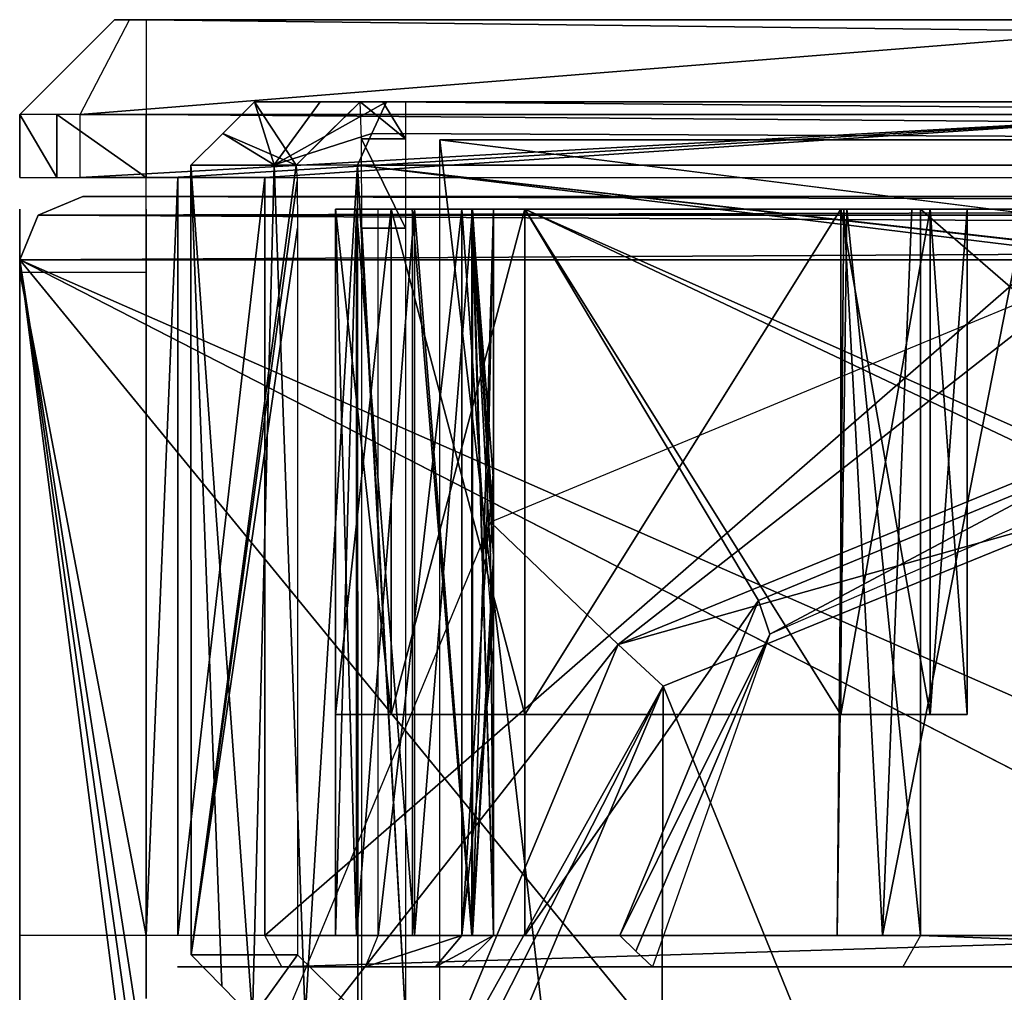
# Model space of a CAD drawing. Header units: millimetres. Extents: x -98 to 98, y -500 to 506.
# Tile 91 of 106: x -65 to -49, y 485 to 500. Entities that reach past the tile are written whole.
import ezdxf

# ---------------------------------------------------------------- set-up
doc = ezdxf.new("R2010")
doc.units = ezdxf.units.MM
doc.header["$LTSCALE"] = 65.185185
for name, color, linetype in [('1', 7, 'CONTINUOUS'), ('1151', 7, 'CONTINUOUS'), ('1152', 7, 'CONTINUOUS'), ('1201', 7, 'CONTINUOUS'), ('1202', 7, 'CONTINUOUS'), ('1203', 7, 'CONTINUOUS'), ('1205', 7, 'CONTINUOUS'), ('1206', 7, 'CONTINUOUS'), ('1207', 7, 'CONTINUOUS'), ('1208', 7, 'CONTINUOUS'), ('1209', 7, 'CONTINUOUS'), ('1210', 7, 'CONTINUOUS'), ('1217', 7, 'CONTINUOUS'), ('209', 7, 'CONTINUOUS'), ('212', 7, 'CONTINUOUS'), ('213', 7, 'CONTINUOUS'), ('214', 7, 'CONTINUOUS'), ('218', 7, 'CONTINUOUS'), ('220', 7, 'CONTINUOUS'), ('225', 7, 'CONTINUOUS'), ('227', 7, 'CONTINUOUS'), ('228', 7, 'CONTINUOUS'), ('236', 7, 'CONTINUOUS'), ('237', 7, 'CONTINUOUS'), ('241', 7, 'CONTINUOUS'), ('242', 7, 'CONTINUOUS'), ('243', 7, 'CONTINUOUS'), ('244', 7, 'CONTINUOUS'), ('245', 7, 'CONTINUOUS'), ('246', 7, 'CONTINUOUS'), ('256', 7, 'CONTINUOUS'), ('261', 7, 'CONTINUOUS'), ('262', 7, 'CONTINUOUS'), ('263', 7, 'CONTINUOUS'), ('264', 7, 'CONTINUOUS'), ('268', 7, 'CONTINUOUS'), ('277', 7, 'CONTINUOUS'), ('279', 7, 'CONTINUOUS'), ('305', 7, 'CONTINUOUS'), ('309', 7, 'CONTINUOUS'), ('311', 7, 'CONTINUOUS'), ('327', 7, 'CONTINUOUS'), ('328', 7, 'CONTINUOUS'), ('329', 7, 'CONTINUOUS'), ('330', 7, 'CONTINUOUS'), ('331', 7, 'CONTINUOUS'), ('332', 7, 'CONTINUOUS'), ('333', 7, 'CONTINUOUS'), ('340', 7, 'CONTINUOUS'), ('341', 7, 'CONTINUOUS'), ('342', 7, 'CONTINUOUS'), ('343', 7, 'CONTINUOUS'), ('344', 7, 'CONTINUOUS'), ('345', 7, 'CONTINUOUS'), ('42', 7, 'CONTINUOUS'), ('451', 7, 'CONTINUOUS'), ('455', 7, 'CONTINUOUS'), ('456', 7, 'CONTINUOUS'), ('743', 7, 'CONTINUOUS'), ('744', 7, 'CONTINUOUS'), ('745', 7, 'CONTINUOUS'), ('8', 7, 'CONTINUOUS')]:
    doc.layers.add(name, color=color, linetype=linetype)

msp = doc.modelspace()

# ---------------------------------------------------------------- linework, layer by layer
at = {"layer": '1', "color": 7, "linetype": 'CONTINUOUS'}
for points in [[(-65, 497, -74), (-65, 496.706, -74.706), (-65, 497, -1), (-65, 497, -74)], [(-65, 497, -1), (-65, 496.706, -74.706), (-65, 496.706, -0.294), (-65, 497, -1)], [(-65, 496.706, -74.706), (-65, 496, -75), (-65, 496.706, -0.294), (-65, 496.706, -74.706)], [(-65, 496.706, -0.294), (-65, 496, -75), (-65, 496), (-65, 496.706, -0.294)], [(-65, 485.5, -75), (-65, 485.5, -72.5), (-65, 496), (-65, 485.5, -75)], [(-65, 496), (-65, 485.5, -72.5), (-65, 485, -2.5), (-65, 496)], [(-65, 496, -75), (-65, 485.5, -75), (-65, 496), (-65, 496, -75)], [(-65, 485), (-65, 496), (-65, 485, -2.5), (-65, 485)], [(-65, 485.5, -72.5), (-65, 484.5, -72.5), (-65, 485, -2.5), (-65, 485.5, -72.5)], [(-65, 485, -2.5), (-65, 484.5, -72.5), (-65, 484.5, -2.5), (-65, 485, -2.5)]]:
    msp.add_3dface(points, dxfattribs=at)
at = {"layer": '1151', "color": 7, "linetype": 'CONTINUOUS'}
for points in [[(-58.35, 498.1, -334.63), (53.75, 498.1, -334.63), (53.75, 484, -334.63), (-58.35, 498.1, -334.63)], [(-58.35, -495.8, -334.63), (-58.35, 498.1, -334.63), (58.35, -495.8, -334.63), (-58.35, -495.8, -334.63)], [(58.35, -495.8, -334.63), (-58.35, 498.1, -334.63), (53.75, 484, -334.63), (58.35, -495.8, -334.63)]]:
    msp.add_3dface(points, dxfattribs=at)
at = {"layer": '1152', "color": 7, "linetype": 'CONTINUOUS'}
for points in [[(53.75, 498.1, -334.63), (-58.35, 498.1, -334.63), (53.75, 498.1, -331.63), (53.75, 498.1, -334.63)], [(53.75, 498.1, -331.63), (-58.35, 498.1, -334.63), (-58.35, 498.1, -331.63), (53.75, 498.1, -331.63)]]:
    msp.add_3dface(points, dxfattribs=at)
at = {"layer": '1201', "color": 7, "linetype": 'CONTINUOUS'}
for points in [[(-62.288, 497.699, -239.144), (-61.312, 484.2, -237.991), (-60.973, 497.7, -237.594), (-62.288, 497.699, -239.144)], [(-61.8, 484.698, -238.567), (-61.312, 484.2, -237.991), (-62.288, 497.699, -239.144), (-61.8, 484.698, -238.567)], [(-62.287, 485.195, -239.144), (-61.8, 484.698, -238.567), (-62.288, 497.699, -239.144), (-62.287, 485.195, -239.144)], [(-61.312, 484.2, -237.991), (-60.482, 484.2, -237.021), (-60.973, 497.7, -237.594), (-61.312, 484.2, -237.991)], [(-60.482, 484.2, -237.021), (-59.651, 497.697, -236.056), (-60.973, 497.7, -237.594), (-60.482, 484.2, -237.021)], [(-59.648, 484.2, -236.054), (-59.651, 497.697, -236.056), (-60.482, 484.2, -237.021), (-59.648, 484.2, -236.054)]]:
    msp.add_3dface(points, dxfattribs=at)
at = {"layer": '1202', "color": 7, "linetype": 'CONTINUOUS'}
for points in [[(-61.786, 498.198, -239.322), (-60.973, 497.7, -237.594), (-61.281, 498.7, -239.501), (-61.786, 498.198, -239.322)], [(-61.281, 498.7, -239.501), (-60.973, 497.7, -237.594), (-60.242, 498.7, -238.277), (-61.281, 498.7, -239.501)], [(-59.195, 498.7, -237.059), (-60.973, 497.7, -237.594), (-59.425, 498.197, -236.557), (-59.195, 498.7, -237.059)], [(-60.973, 497.7, -237.594), (-59.195, 498.7, -237.059), (-60.242, 498.7, -238.277), (-60.973, 497.7, -237.594)], [(-62.288, 497.699, -239.144), (-60.973, 497.7, -237.594), (-61.786, 498.198, -239.322), (-62.288, 497.699, -239.144)], [(-60.973, 497.7, -237.594), (-59.651, 497.697, -236.056), (-59.425, 498.197, -236.557), (-60.973, 497.7, -237.594)]]:
    msp.add_3dface(points, dxfattribs=at)
at = {"layer": '1203', "color": 7, "linetype": 'CONTINUOUS'}
for points in [[(-59.195, 498.7, -237.059), (-59.425, 498.197, -236.557), (59.651, 497.697, -236.056), (-59.195, 498.7, -237.059)], [(-59.195, 498.7, -237.059), (59.651, 497.697, -236.056), (59.195, 498.7, -237.059), (-59.195, 498.7, -237.059)], [(-59.425, 498.197, -236.557), (-59.651, 497.697, -236.056), (59.651, 497.697, -236.056), (-59.425, 498.197, -236.557)]]:
    msp.add_3dface(points, dxfattribs=at)
at = {"layer": '1205', "color": 7, "linetype": 'CONTINUOUS'}
for points in [[(-61.281, 498.7, -239.501), (-60.242, 498.7, -238.277), (-59.612, 498.7, -334.638), (-61.281, 498.7, -239.501)], [(-60.242, 498.7, -238.277), (-59.195, 498.7, -237.059), (-59.612, 498.7, -334.638), (-60.242, 498.7, -238.277)], [(-59.612, 498.7, -334.638), (-59.195, 498.7, -237.059), (-59.252, 498.7, -334.635), (-59.612, 498.7, -334.638)], [(-59.252, 498.7, -334.635), (-59.195, 498.7, -237.059), (-58.892, 498.7, -331.13), (-59.252, 498.7, -334.635)], [(-58.892, 498.7, -334.632), (-59.252, 498.7, -334.635), (-58.892, 498.7, -331.13), (-58.892, 498.7, -334.632)], [(-59.195, 498.7, -237.059), (59.195, 498.7, -237.059), (-58.892, 498.7, -331.13), (-59.195, 498.7, -237.059)], [(-58.892, 498.7, -331.13), (59.195, 498.7, -237.059), (58.892, 498.7, -331.13), (-58.892, 498.7, -331.13)]]:
    msp.add_3dface(points, dxfattribs=at)
at = {"layer": '1206', "color": 7, "linetype": 'CONTINUOUS'}
for points in [[(-61.281, 498.7, -239.501), (-60.623, 497.697, -334.644), (-61.786, 498.198, -239.322), (-61.281, 498.7, -239.501)], [(-61.281, 498.7, -239.501), (-59.612, 498.7, -334.638), (-60.623, 497.697, -334.644), (-61.281, 498.7, -239.501)], [(-60.623, 497.697, -334.644), (-59.612, 498.7, -334.638), (-60.123, 498.197, -334.648), (-60.623, 497.697, -334.644)], [(-62.288, 497.699, -239.144), (-61.786, 498.198, -239.322), (-60.623, 497.697, -334.644), (-62.288, 497.699, -239.144)]]:
    msp.add_3dface(points, dxfattribs=at)
at = {"layer": '1207', "color": 7, "linetype": 'CONTINUOUS'}
for points in [[(-62.287, 485.195, -239.144), (-62.288, 497.699, -239.144), (-60.623, 497.697, -334.644), (-62.287, 485.195, -239.144)], [(-62.287, 485.195, -239.144), (-60.623, 497.697, -334.644), (-60.609, 497.45, -335.282), (-62.287, 485.195, -239.144)], [(-60.603, 496.7, -335.63), (-62.287, 485.195, -239.144), (-60.609, 497.45, -335.282), (-60.603, 496.7, -335.63)], [(-60.603, 485.195, -335.63), (-62.287, 485.195, -239.144), (-60.603, 496.7, -335.63), (-60.603, 485.195, -335.63)]]:
    msp.add_3dface(points, dxfattribs=at)
at = {"layer": '1208', "color": 7, "linetype": 'CONTINUOUS'}
for points in [[(-61.312, 484.2, -237.991), (-61.8, 484.698, -238.567), (-62.287, 485.195, -239.144), (-61.312, 484.2, -237.991)], [(-61.312, 484.2, -237.991), (-62.287, 485.195, -239.144), (-60.603, 485.195, -335.63), (-61.312, 484.2, -237.991)], [(-61.312, 484.2, -237.991), (-60.603, 485.195, -335.63), (-59.59, 484.2, -336.625), (-61.312, 484.2, -237.991)]]:
    msp.add_3dface(points, dxfattribs=at)
at = {"layer": '1209', "color": 7, "linetype": 'CONTINUOUS'}
for points in [[(-59.612, 498.7, -334.638), (-59.252, 498.7, -334.635), (-58.892, 498.113, -336.045), (-59.612, 498.7, -334.638)], [(-59.591, 498.115, -336.043), (-59.612, 498.7, -334.638), (-58.892, 498.113, -336.045), (-59.591, 498.115, -336.043)], [(-59.252, 498.7, -334.635), (-58.892, 498.7, -334.632), (-58.892, 498.113, -336.045), (-59.252, 498.7, -334.635)], [(-59.585, 496.7, -336.63), (-59.591, 498.115, -336.043), (-58.892, 496.7, -336.63), (-59.585, 496.7, -336.63)], [(-58.892, 496.7, -336.63), (-59.591, 498.115, -336.043), (-58.892, 498.113, -336.045), (-58.892, 496.7, -336.63)]]:
    msp.add_3dface(points, dxfattribs=at)
at = {"layer": '1210', "color": 7, "linetype": 'CONTINUOUS'}
for points in [[(-59.585, 496.7, -336.63), (-58.892, 496.7, -336.63), (-58.892, 484.2, -336.63), (-59.585, 496.7, -336.63)], [(-59.585, 484.2, -336.63), (-59.585, 496.7, -336.63), (-58.892, 484.2, -336.63), (-59.585, 484.2, -336.63)]]:
    msp.add_3dface(points, dxfattribs=at)
at = {"layer": '1217', "color": 7, "linetype": 'CONTINUOUS'}
for points in [[(-59.651, 497.697, -236.056), (-59.648, 484.2, -236.054), (-58.892, 484.2, -236.054), (-59.651, 497.697, -236.056)], [(59.651, 497.697, -236.056), (-59.651, 497.697, -236.056), (59.648, 484.2, -236.054), (59.651, 497.697, -236.056)], [(59.648, 484.2, -236.054), (-59.651, 497.697, -236.056), (58.892, 484.2, -236.054), (59.648, 484.2, -236.054)], [(58.892, 484.2, -236.054), (-59.651, 497.697, -236.056), (58.892, 483.2, -236.054), (58.892, 484.2, -236.054)], [(58.892, 483.2, -236.054), (-59.651, 497.697, -236.056), (-58.892, 484.2, -236.054), (58.892, 483.2, -236.054)]]:
    msp.add_3dface(points, dxfattribs=at)
at = {"layer": '209', "color": 7, "linetype": 'CONTINUOUS'}
for points in [[(-63.5, 500), (-63.345, 500, 0.362), (63.5, 500), (-63.5, 500)], [(-63.5, 500, -73.876), (-63.5, 500), (63.5, 500, -73.876), (-63.5, 500, -73.876)], [(63.5, 500, -73.876), (-63.5, 500), (63.5, 500), (63.5, 500, -73.876)], [(-63.436, 500, -74.121), (-63.5, 500, -73.876), (63.436, 500, -74.121), (-63.436, 500, -74.121)], [(63.436, 500, -74.121), (-63.5, 500, -73.876), (63.5, 500, -73.876), (63.436, 500, -74.121)], [(-63.261, 500, -74.303), (-63.436, 500, -74.121), (63.261, 500, -74.303), (-63.261, 500, -74.303)], [(63.261, 500, -74.303), (-63.436, 500, -74.121), (63.436, 500, -74.121), (63.261, 500, -74.303)], [(-63.345, 500, 0.362), (-63, 500, 0.5), (63.362, 500, 0.345), (-63.345, 500, 0.362)], [(63.5, 500), (-63.345, 500, 0.362), (63.362, 500, 0.345), (63.5, 500)], [(-45.342, 500, -85.976), (-63.261, 500, -74.303), (45.342, 500, -85.976), (-45.342, 500, -85.976)], [(45.342, 500, -85.976), (-63.261, 500, -74.303), (63.261, 500, -74.303), (45.342, 500, -85.976)], [(-63, 500, 0.5), (63, 500, 0.5), (63.362, 500, 0.345), (-63, 500, 0.5)]]:
    msp.add_3dface(points, dxfattribs=at)
at = {"layer": '212', "color": 7, "linetype": 'CONTINUOUS'}
for points in [[(63, 498.5, 2), (-63, 498.5, 2), (63, 497.5, 2), (63, 498.5, 2)], [(63, 497.5, 2), (-63, 498.5, 2), (-63, 497.5, 2), (63, 497.5, 2)]]:
    msp.add_3dface(points, dxfattribs=at)
at = {"layer": '213', "color": 7, "linetype": 'CONTINUOUS'}
for points in [[(-65, 497.5), (-65, 498.5), (-65, 498.5, -73.876), (-65, 497.5)], [(-65, 497.5, -73.876), (-65, 497.5), (-65, 498.5, -73.876), (-65, 497.5, -73.876)]]:
    msp.add_3dface(points, dxfattribs=at)
at = {"layer": '214', "color": 7, "linetype": 'CONTINUOUS'}
for points in [[(-64.043, 498.5, -75.583), (-46.197, 498.5, -87.209), (-64.043, 497.5, -75.583), (-64.043, 498.5, -75.583)], [(-64.043, 497.5, -75.583), (-46.197, 498.5, -87.209), (-62.578, 497.5, -76.482), (-64.043, 497.5, -75.583)], [(-62.578, 497.5, -76.482), (-46.197, 498.5, -87.209), (-61.117, 497.5, -77.389), (-62.578, 497.5, -76.482)], [(-61.117, 497.5, -77.389), (-46.197, 498.5, -87.209), (-61.117, 485.5, -77.389), (-61.117, 497.5, -77.389)], [(-61.117, 485.5, -77.389), (-46.197, 498.5, -87.209), (-44.787, 485.5, -88.192), (-61.117, 485.5, -77.389)]]:
    msp.add_3dface(points, dxfattribs=at)
at = {"layer": '218', "color": 7, "linetype": 'CONTINUOUS'}
for points in [[(-51.954, 497, -77.134), (-51.905, 497, -79.008), (-50.877, 497, -75.599), (-51.954, 497, -77.134)], [(-51.905, 497, -79.008), (-50.741, 497, -80.499), (-50.877, 497, -75.599), (-51.905, 497, -79.008)], [(-50.877, 497, -75.599), (-50.741, 497, -80.499), (-49.082, 497, -75), (-50.877, 497, -75.599)], [(-50.741, 497, -80.499), (-43.908, 497, -85.146), (-49.082, 497, -75), (-50.741, 497, -80.499)]]:
    msp.add_3dface(points, dxfattribs=at)
at = {"layer": '220', "color": 7, "linetype": 'CONTINUOUS'}
for points in [[(-30.167, 497, -59.081), (-28.753, 497, -58.495), (-60, 497, -58.542), (-30.167, 497, -59.081)], [(-60, 497, -58.542), (-28.753, 497, -58.495), (-60, 497, -48.57), (-60, 497, -58.542)], [(-60, 497, -48.57), (-28.753, 497, -58.495), (-10.5, 497, -42.2), (-60, 497, -48.57)], [(-59.669, 497, -59.911), (-30.167, 497, -59.081), (-60, 497, -58.542), (-59.669, 497, -59.911)], [(-59.121, 497, -46.449), (-60, 497, -48.57), (-10.5, 497, -42.2), (-59.121, 497, -46.449)], [(-60, 497, -32.57), (-59.121, 497, -34.691), (0.041, 497, -31.7), (-60, 497, -32.57)], [(-60, 497, -14.458), (-60, 497, -32.57), (60, 497, -14.458), (-60, 497, -14.458)], [(60, 497, -14.458), (-60, 497, -32.57), (0.041, 497, -31.7), (60, 497, -14.458)], [(-59.669, 497, -13.089), (-60, 497, -14.458), (59.669, 497, -13.089), (-59.669, 497, -13.089)], [(59.669, 497, -13.089), (-60, 497, -14.458), (60, 497, -14.458), (59.669, 497, -13.089)], [(-30.753, 497, -70), (-30.753, 497, -60.495), (-59.905, 497, -69.75), (-30.753, 497, -70)], [(-59.905, 497, -69.75), (-30.753, 497, -60.495), (-59.833, 497, -69.058), (-59.905, 497, -69.75)], [(-58.836, 497, -71.37), (-30.753, 497, -70), (-59.905, 497, -69.75), (-58.836, 497, -71.37)], [(-59.833, 497, -69.058), (-30.753, 497, -60.495), (-59.327, 497, -68.58), (-59.833, 497, -69.058)], [(-58.75, 497, -12.021), (-59.669, 497, -13.089), (58.75, 497, -12.021), (-58.75, 497, -12.021)], [(-30.753, 497, -60.495), (-30.167, 497, -59.081), (-59.669, 497, -59.911), (-30.753, 497, -60.495)], [(-58.75, 497, -60.979), (-30.753, 497, -60.495), (-59.669, 497, -59.911), (-58.75, 497, -60.979)], [(58.75, 497, -12.021), (-59.669, 497, -13.089), (59.669, 497, -13.089), (58.75, 497, -12.021)], [(-59.327, 497, -68.58), (-30.753, 497, -60.495), (-57.999, 497, -67.473), (-59.327, 497, -68.58)], [(-57, 497, -45.57), (-59.121, 497, -46.449), (-52, 497, -45.57), (-57, 497, -45.57)], [(-52, 497, -45.57), (-59.121, 497, -46.449), (-10.5, 497, -42.2), (-52, 497, -45.57)], [(-59.121, 497, -34.691), (-57, 497, -35.57), (-7.366, 497, -34.719), (-59.121, 497, -34.691)], [(0.041, 497, -31.7), (-59.121, 497, -34.691), (-7.366, 497, -34.719), (0.041, 497, -31.7)], [(-58.999, 497, -4.028), (-58.786, 497, -4.41), (-34.021, 497, -4.25), (-58.999, 497, -4.028)], [(-58.8, 497, -3.6), (-58.999, 497, -4.028), (-35.089, 497, -3.331), (-58.8, 497, -3.6)], [(-35.089, 497, -3.331), (-58.999, 497, -4.028), (-34.021, 497, -4.25), (-35.089, 497, -3.331)], [(-31.338, 497, -71.414), (-30.753, 497, -70), (-58.836, 497, -71.37), (-31.338, 497, -71.414)], [(-57, 497, -72), (-31.338, 497, -71.414), (-58.836, 497, -71.37), (-57, 497, -72)], [(-57.949, 497, -3.154), (-58.8, 497, -3.6), (-35.089, 497, -3.331), (-57.949, 497, -3.154)], [(-58.786, 497, -4.41), (-57.841, 497, -5.484), (-32.954, 497, -5.169), (-58.786, 497, -4.41)], [(-34.021, 497, -4.25), (-58.786, 497, -4.41), (-32.954, 497, -5.169), (-34.021, 497, -4.25)], [(-57.831, 497, -10.954), (-58.75, 497, -12.021), (57.831, 497, -10.954), (-57.831, 497, -10.954)], [(57.831, 497, -10.954), (-58.75, 497, -12.021), (58.75, 497, -12.021), (57.831, 497, -10.954)], [(-57.831, 497, -62.046), (-30.753, 497, -60.495), (-58.75, 497, -60.979), (-57.831, 497, -62.046)], [(-57.999, 497, -67.473), (-30.753, 497, -60.495), (-57.5, 497, -65.818), (-57.999, 497, -67.473)], [(-57, 497, -3), (-57.949, 497, -3.154), (-36.458, 497, -3), (-57, 497, -3)], [(-36.458, 497, -3), (-57.949, 497, -3.154), (-35.089, 497, -3.331), (-36.458, 497, -3)], [(-57.841, 497, -5.484), (-57.5, 497, -6.872), (-31.585, 497, -5.5), (-57.841, 497, -5.484)], [(-32.954, 497, -5.169), (-57.841, 497, -5.484), (-31.585, 497, -5.5), (-32.954, 497, -5.169)], [(-57.5, 497, -9.585), (-57.831, 497, -10.954), (57.5, 497, -9.585), (-57.5, 497, -9.585)], [(57.5, 497, -9.585), (-57.831, 497, -10.954), (57.831, 497, -10.954), (57.5, 497, -9.585)], [(-57.5, 497, -63.415), (-30.753, 497, -60.495), (-57.831, 497, -62.046), (-57.5, 497, -63.415)], [(-57.5, 497, -6.872), (-57.5, 497, -9.585), (57.5, 497, -6.872), (-57.5, 497, -6.872)], [(57.5, 497, -6.872), (-57.5, 497, -9.585), (57.5, 497, -9.585), (57.5, 497, -6.872)], [(-31.585, 497, -5.5), (-57.5, 497, -6.872), (-28.415, 497, -5.5), (-31.585, 497, -5.5)], [(-28.415, 497, -5.5), (-57.5, 497, -6.872), (28.415, 497, -5.5), (-28.415, 497, -5.5)], [(28.415, 497, -5.5), (-57.5, 497, -6.872), (31.585, 497, -5.5), (28.415, 497, -5.5)], [(31.585, 497, -5.5), (-57.5, 497, -6.872), (57.841, 497, -5.484), (31.585, 497, -5.5)], [(57.841, 497, -5.484), (-57.5, 497, -6.872), (57.5, 497, -6.872), (57.841, 497, -5.484)], [(-57.5, 497, -65.818), (-30.753, 497, -60.495), (-57.5, 497, -63.415), (-57.5, 497, -65.818)], [(-32.753, 497, -72), (-31.338, 497, -71.414), (-57, 497, -72), (-32.753, 497, -72)], [(-57, 497, -35.57), (-52, 497, -35.57), (-7.366, 497, -34.719), (-57, 497, -35.57)], [(-50.586, 497, -44.984), (-52, 497, -45.57), (-10.5, 497, -42.2), (-50.586, 497, -44.984)], [(-52, 497, -35.57), (-50.586, 497, -36.156), (-7.366, 497, -34.719), (-52, 497, -35.57)], [(-50, 497, -43.57), (-50.586, 497, -44.984), (-10.5, 497, -42.2), (-50, 497, -43.57)], [(-50.586, 497, -36.156), (-50, 497, -37.57), (-7.366, 497, -34.719), (-50.586, 497, -36.156)], [(-50, 497, -37.57), (-50, 497, -43.57), (-10.5, 497, -42.2), (-50, 497, -37.57)], [(-7.366, 497, -34.719), (-50, 497, -37.57), (-10.5, 497, -42.2), (-7.366, 497, -34.719)]]:
    msp.add_3dface(points, dxfattribs=at)
at = {"layer": '225', "color": 7, "linetype": 'CONTINUOUS'}
for points in [[(-64.414, 498.5, 1.414), (-65, 498.5), (-64.414, 497.5, 1.414), (-64.414, 498.5, 1.414)], [(-64.414, 497.5, 1.414), (-65, 498.5), (-65, 497.5), (-64.414, 497.5, 1.414)], [(-63, 497.5, 2), (-63, 498.5, 2), (-64.414, 498.5, 1.414), (-63, 497.5, 2)], [(-63, 497.5, 2), (-64.414, 498.5, 1.414), (-64.414, 497.5, 1.414), (-63, 497.5, 2)]]:
    msp.add_3dface(points, dxfattribs=at)
at = {"layer": '227', "color": 7, "linetype": 'CONTINUOUS'}
for points in [[(-63.5, 500), (-63.5, 500, -73.876), (-65, 498.5), (-63.5, 500)], [(-65, 498.5), (-63.5, 500, -73.876), (-65, 498.5, -73.876), (-65, 498.5)]]:
    msp.add_3dface(points, dxfattribs=at)
at = {"layer": '228', "color": 7, "linetype": 'CONTINUOUS'}
for points in [[(-63.261, 500, -74.303), (-45.342, 500, -85.976), (-64.043, 498.5, -75.583), (-63.261, 500, -74.303)], [(-64.043, 498.5, -75.583), (-45.342, 500, -85.976), (-46.197, 498.5, -87.209), (-64.043, 498.5, -75.583)]]:
    msp.add_3dface(points, dxfattribs=at)
at = {"layer": '236', "color": 7, "linetype": 'CONTINUOUS'}
for points in [[(63, 500, 0.5), (-63, 500, 0.5), (63, 498.5, 2), (63, 500, 0.5)], [(63, 498.5, 2), (-63, 500, 0.5), (-63, 498.5, 2), (63, 498.5, 2)]]:
    msp.add_3dface(points, dxfattribs=at)
at = {"layer": '237', "color": 7, "linetype": 'CONTINUOUS'}
for points in [[(-58.107, 485, -2.68), (-57, 485, -2.5), (-62.5, 485, -2), (-58.107, 485, -2.68)], [(-62.5, 485, -2), (-57, 485, -2.5), (-54.982, 485, -0.5), (-62.5, 485, -2)], [(-59.1, 485, -3.2), (-58.107, 485, -2.68), (-62.5, 485, -2), (-59.1, 485, -3.2)], [(-59.5, 485, -4.018), (-59.1, 485, -3.2), (-62.5, 485, -2), (-59.5, 485, -4.018)], [(-60.5, 485, -14.458), (-59.5, 485, -4.018), (-62.5, 485, -2), (-60.5, 485, -14.458)], [(-60.5, 485, -58.542), (-60.5, 485, -14.458), (-62.5, 485, -73.995), (-60.5, 485, -58.542)], [(-62.5, 485, -73.995), (-60.5, 485, -14.458), (-62.5, 485, -2), (-62.5, 485, -73.995)], [(-60.113, 485, -60.139), (-60.5, 485, -58.542), (-62.5, 485, -73.995), (-60.113, 485, -60.139)], [(-59.042, 485, -61.385), (-60.113, 485, -60.139), (-62.5, 485, -73.995), (-59.042, 485, -61.385)], [(-58.266, 485, -62.295), (-59.042, 485, -61.385), (-62.5, 485, -73.995), (-58.266, 485, -62.295)], [(-58, 485, -63.465), (-58.266, 485, -62.295), (-62.5, 485, -73.995), (-58, 485, -63.465)], [(-60.281, 485, -68.837), (-58, 485, -63.465), (-62.5, 485, -73.995), (-60.281, 485, -68.837)], [(-60.389, 485, -69.875), (-60.281, 485, -68.837), (-62.5, 485, -73.995), (-60.389, 485, -69.875)], [(-59.142, 485, -71.765), (-60.389, 485, -69.875), (-62.5, 485, -73.995), (-59.142, 485, -71.765)], [(-57, 485, -72.5), (-59.142, 485, -71.765), (-62.5, 485, -73.995), (-57, 485, -72.5)], [(-32.753, 485, -72.5), (-57, 485, -72.5), (-62.5, 485, -73.995), (-32.753, 485, -72.5)], [(-19.75, 485, -73.5), (-32.753, 485, -72.5), (-62.5, 485, -73.995), (-19.75, 485, -73.5)], [(-49.082, 485, -74.5), (-19.75, 485, -73.5), (-62.5, 485, -73.995), (-49.082, 485, -74.5)], [(-62.06, 485, -75.692), (-49.082, 485, -74.5), (-62.5, 485, -73.995), (-62.06, 485, -75.692)], [(-62.06, 485, -0.941), (-62.5, 485, -2), (-54.982, 485, -0.5), (-62.06, 485, -0.941)], [(-60.852, 485, -76.965), (-51.721, 485, -75.701), (-62.06, 485, -75.692), (-60.852, 485, -76.965)], [(-51.721, 485, -75.701), (-49.082, 485, -74.5), (-62.06, 485, -75.692), (-51.721, 485, -75.701)], [(-61, 485, -0.5), (-62.06, 485, -0.941), (-54.982, 485, -0.5), (-61, 485, -0.5)], [(-60.852, 485, -76.965), (-44.5, 485, -87.782), (-51.018, 485, -80.916), (-60.852, 485, -76.965)], [(-51.721, 485, -75.701), (-60.852, 485, -76.965), (-52.552, 485, -78.455), (-51.721, 485, -75.701)], [(-52.552, 485, -78.455), (-60.852, 485, -76.965), (-51.018, 485, -80.916), (-52.552, 485, -78.455)], [(-59.071, 485, -4.821), (-59.5, 485, -4.018), (-60.5, 485, -14.458), (-59.071, 485, -4.821)], [(-60.112, 485, -12.86), (-59.071, 485, -4.821), (-60.5, 485, -14.458), (-60.112, 485, -12.86)], [(-58, 485, -65.818), (-58, 485, -63.465), (-60.281, 485, -68.837), (-58, 485, -65.818)], [(-59.523, 485, -68.119), (-58, 485, -65.818), (-60.281, 485, -68.837), (-59.523, 485, -68.119)], [(-58.282, 485, -5.72), (-59.071, 485, -4.821), (-60.112, 485, -12.86), (-58.282, 485, -5.72)], [(-58, 485, -6.883), (-58.282, 485, -5.72), (-60.112, 485, -12.86), (-58, 485, -6.883)], [(-58, 485, -9.585), (-58, 485, -6.883), (-60.112, 485, -12.86), (-58, 485, -9.585)], [(-59.061, 485, -11.629), (-58, 485, -9.585), (-60.112, 485, -12.86), (-59.061, 485, -11.629)], [(-58.416, 485, -67.197), (-58, 485, -65.818), (-59.523, 485, -68.119), (-58.416, 485, -67.197)], [(-58.288, 485, -10.747), (-58, 485, -9.585), (-59.061, 485, -11.629), (-58.288, 485, -10.747)], [(-54.982, 485, -0.5), (-57, 485, -2.5), (-54.982, 485, -2.5), (-54.982, 485, -0.5)], [(-51.018, 485, -80.916), (-44.5, 485, -87.782), (-37.763, 485, -90.138), (-51.018, 485, -80.916)]]:
    msp.add_3dface(points, dxfattribs=at)
at = {"layer": '241', "color": 7, "linetype": 'CONTINUOUS'}
for points in [[(-57, 497, -3), (-36.458, 497, -3), (-48, 493, -3), (-57, 497, -3)], [(-57, 485.5, -3), (-57, 497, -3), (-53.302, 490.802, -3), (-57, 485.5, -3)], [(-53.302, 490.802, -3), (-57, 497, -3), (-48, 493, -3), (-53.302, 490.802, -3)], [(-55.5, 485.5, -3), (-57, 485.5, -3), (-53.302, 490.802, -3), (-55.5, 485.5, -3)]]:
    msp.add_3dface(points, dxfattribs=at)
at = {"layer": '242', "color": 7, "linetype": 'CONTINUOUS'}
for points in [[(-60, 497, -58.542), (-60, 497, -48.57), (-60, 485.5, -58.542), (-60, 497, -58.542)], [(-60, 485.5, -58.542), (-60, 497, -48.57), (-60, 489, -48.57), (-60, 485.5, -58.542)], [(-60, 497, -32.57), (-60, 497, -14.458), (-60, 489, -32.57), (-60, 497, -32.57)], [(-60, 497, -14.458), (-60, 485.5, -14.458), (-60, 489, -32.57), (-60, 497, -14.458)], [(-60, 485.5, -14.458), (-60, 485.5, -58.542), (-60, 489, -32.57), (-60, 485.5, -14.458)], [(-60, 489, -32.57), (-60, 485.5, -58.542), (-60, 489, -48.57), (-60, 489, -32.57)]]:
    msp.add_3dface(points, dxfattribs=at)
at = {"layer": '243', "color": 7, "linetype": 'CONTINUOUS'}
for points in [[(-60, 489, -32.57), (-60, 489, -48.57), (-59.121, 489, -34.691), (-60, 489, -32.57)], [(-60, 489, -48.57), (-57, 489, -35.57), (-59.121, 489, -34.691), (-60, 489, -48.57)], [(-57, 489, -35.57), (-60, 489, -48.57), (-59.121, 489, -46.449), (-57, 489, -35.57)], [(-52, 489, -35.57), (-57, 489, -35.57), (-59.121, 489, -46.449), (-52, 489, -35.57)], [(-50.586, 489, -36.156), (-52, 489, -35.57), (-59.121, 489, -46.449), (-50.586, 489, -36.156)], [(-50, 489, -37.57), (-50.586, 489, -36.156), (-59.121, 489, -46.449), (-50, 489, -37.57)], [(-57, 489, -45.57), (-50, 489, -37.57), (-59.121, 489, -46.449), (-57, 489, -45.57)], [(-50, 489, -43.57), (-50, 489, -37.57), (-57, 489, -45.57), (-50, 489, -43.57)], [(-50.586, 489, -44.984), (-50, 489, -43.57), (-57, 489, -45.57), (-50.586, 489, -44.984)], [(-52, 489, -45.57), (-50.586, 489, -44.984), (-57, 489, -45.57), (-52, 489, -45.57)]]:
    msp.add_3dface(points, dxfattribs=at)
at = {"layer": '244', "color": 7, "linetype": 'CONTINUOUS'}
for points in [[(-50, 497, -43.57), (-50, 497, -37.57), (-50, 489, -37.57), (-50, 497, -43.57)], [(-50, 497, -43.57), (-50, 489, -37.57), (-50, 489, -43.57), (-50, 497, -43.57)]]:
    msp.add_3dface(points, dxfattribs=at)
at = {"layer": '245', "color": 7, "linetype": 'CONTINUOUS'}
for points in [[(-52, 497, -35.57), (-57, 497, -35.57), (-57, 489, -35.57), (-52, 497, -35.57)], [(-52, 497, -35.57), (-57, 489, -35.57), (-52, 489, -35.57), (-52, 497, -35.57)]]:
    msp.add_3dface(points, dxfattribs=at)
at = {"layer": '246', "color": 7, "linetype": 'CONTINUOUS'}
for points in [[(-57, 497, -45.57), (-52, 497, -45.57), (-52, 489, -45.57), (-57, 497, -45.57)], [(-57, 497, -45.57), (-52, 489, -45.57), (-57, 489, -45.57), (-57, 497, -45.57)]]:
    msp.add_3dface(points, dxfattribs=at)
at = {"layer": '256', "color": 7, "linetype": 'CONTINUOUS'}
for points in [[(-62.498, 485.5, -75.936), (-63, 485.5, -73.995), (-62.498, 497.5, -75.936), (-62.498, 485.5, -75.936)], [(-62.498, 497.5, -75.936), (-63, 485.5, -73.995), (-63, 497.5, -73.995), (-62.498, 497.5, -75.936)], [(-61.117, 497.5, -77.389), (-61.117, 485.5, -77.389), (-62.498, 485.5, -75.936), (-61.117, 497.5, -77.389)], [(-61.117, 497.5, -77.389), (-62.498, 485.5, -75.936), (-62.498, 497.5, -75.936), (-61.117, 497.5, -77.389)]]:
    msp.add_3dface(points, dxfattribs=at)
at = {"layer": '261', "color": 7, "linetype": 'CONTINUOUS'}
for points in [[(-50.586, 497, -36.156), (-52, 497, -35.57), (-50.586, 489, -36.156), (-50.586, 497, -36.156)], [(-52, 497, -35.57), (-52, 489, -35.57), (-50.586, 489, -36.156), (-52, 497, -35.57)], [(-50, 497, -37.57), (-50.586, 497, -36.156), (-50, 489, -37.57), (-50, 497, -37.57)], [(-50, 489, -37.57), (-50.586, 497, -36.156), (-50.586, 489, -36.156), (-50, 489, -37.57)]]:
    msp.add_3dface(points, dxfattribs=at)
at = {"layer": '262', "color": 7, "linetype": 'CONTINUOUS'}
for points in [[(-52, 497, -45.57), (-50.586, 497, -44.984), (-52, 489, -45.57), (-52, 497, -45.57)], [(-52, 489, -45.57), (-50.586, 497, -44.984), (-50.586, 489, -44.984), (-52, 489, -45.57)], [(-50.586, 497, -44.984), (-50, 497, -43.57), (-50.586, 489, -44.984), (-50.586, 497, -44.984)], [(-50, 497, -43.57), (-50, 489, -43.57), (-50.586, 489, -44.984), (-50, 497, -43.57)]]:
    msp.add_3dface(points, dxfattribs=at)
at = {"layer": '263', "color": 7, "linetype": 'CONTINUOUS'}
for points in [[(-60, 497, -48.57), (-59.121, 497, -46.449), (-60, 489, -48.57), (-60, 497, -48.57)], [(-60, 489, -48.57), (-59.121, 497, -46.449), (-59.121, 489, -46.449), (-60, 489, -48.57)], [(-59.121, 497, -46.449), (-57, 497, -45.57), (-59.121, 489, -46.449), (-59.121, 497, -46.449)], [(-57, 497, -45.57), (-57, 489, -45.57), (-59.121, 489, -46.449), (-57, 497, -45.57)]]:
    msp.add_3dface(points, dxfattribs=at)
at = {"layer": '264', "color": 7, "linetype": 'CONTINUOUS'}
for points in [[(-59.121, 497, -34.691), (-60, 497, -32.57), (-59.121, 489, -34.691), (-59.121, 497, -34.691)], [(-60, 497, -32.57), (-60, 489, -32.57), (-59.121, 489, -34.691), (-60, 497, -32.57)], [(-57, 497, -35.57), (-59.121, 497, -34.691), (-57, 489, -35.57), (-57, 497, -35.57)], [(-57, 489, -35.57), (-59.121, 497, -34.691), (-59.121, 489, -34.691), (-57, 489, -35.57)]]:
    msp.add_3dface(points, dxfattribs=at)
at = {"layer": '268', "color": 7, "linetype": 'CONTINUOUS'}
for points in [[(-50.741, 485.5, -80.499), (-37.468, 485.5, -89.734), (-50.741, 497, -80.499), (-50.741, 485.5, -80.499)], [(-50.741, 497, -80.499), (-37.468, 485.5, -89.734), (-43.908, 497, -85.146), (-50.741, 497, -80.499)]]:
    msp.add_3dface(points, dxfattribs=at)
at = {"layer": '277', "color": 7, "linetype": 'CONTINUOUS'}
for points in [[(-32.753, 497, -72), (-57, 497, -72), (-32.753, 485.5, -72), (-32.753, 497, -72)], [(-32.753, 485.5, -72), (-57, 497, -72), (-57, 485.5, -72), (-32.753, 485.5, -72)]]:
    msp.add_3dface(points, dxfattribs=at)
at = {"layer": '279', "color": 7, "linetype": 'CONTINUOUS'}
for points in [[(-50.741, 485.5, -80.499), (-51.905, 497, -79.008), (-52.056, 485.5, -78.398), (-50.741, 485.5, -80.499)], [(-51.905, 497, -79.008), (-51.954, 497, -77.134), (-52.056, 485.5, -78.398), (-51.905, 497, -79.008)], [(-52.056, 485.5, -78.398), (-51.954, 497, -77.134), (-51.34, 485.5, -76.024), (-52.056, 485.5, -78.398)], [(-51.954, 497, -77.134), (-50.877, 497, -75.599), (-51.34, 485.5, -76.024), (-51.954, 497, -77.134)], [(-50.741, 485.5, -80.499), (-50.741, 497, -80.499), (-51.905, 497, -79.008), (-50.741, 485.5, -80.499)], [(-50.877, 497, -75.599), (-49.082, 497, -75), (-51.34, 485.5, -76.024), (-50.877, 497, -75.599)], [(-51.34, 485.5, -76.024), (-49.082, 497, -75), (-49.082, 485.5, -75), (-51.34, 485.5, -76.024)]]:
    msp.add_3dface(points, dxfattribs=at)
at = {"layer": '305', "color": 7, "linetype": 'CONTINUOUS'}
for points in [[(-53.302, 490.802, -3), (-48, 493, -3), (-53.123, 490.27, -2.5), (-53.302, 490.802, -3)], [(-53.123, 490.27, -2.5), (-48, 493, -3), (-48, 492.5, -2.5), (-53.123, 490.27, -2.5)], [(-55.5, 485.5, -3), (-53.302, 490.802, -3), (-53.123, 490.27, -2.5), (-55.5, 485.5, -3)], [(-55.244, 485.249, -2.749), (-55.5, 485.5, -3), (-53.123, 490.27, -2.5), (-55.244, 485.249, -2.749)], [(-54.982, 485, -2.5), (-55.244, 485.249, -2.749), (-53.123, 490.27, -2.5), (-54.982, 485, -2.5)]]:
    msp.add_3dface(points, dxfattribs=at)
at = {"layer": '309', "color": 7, "linetype": 'CONTINUOUS'}
for points in [[(-61.117, 485.5, -77.389), (-44.787, 485.5, -88.192), (-60.852, 485, -76.965), (-61.117, 485.5, -77.389)], [(-60.852, 485, -76.965), (-44.787, 485.5, -88.192), (-44.5, 485, -87.782), (-60.852, 485, -76.965)]]:
    msp.add_3dface(points, dxfattribs=at)
at = {"layer": '311', "color": 7, "linetype": 'CONTINUOUS'}
for points in [[(-51.018, 485, -80.916), (-37.763, 485, -90.138), (-50.741, 485.5, -80.499), (-51.018, 485, -80.916)], [(-37.763, 485, -90.138), (-37.468, 485.5, -89.734), (-50.741, 485.5, -80.499), (-37.763, 485, -90.138)]]:
    msp.add_3dface(points, dxfattribs=at)
at = {"layer": '327', "color": 7, "linetype": 'CONTINUOUS'}
for points in [[(-57.5, 497, -65.818), (-57.5, 497, -63.415), (-57.5, 491.96, -63.415), (-57.5, 497, -65.818)], [(-57.5, 492.933, -65.818), (-57.5, 497, -65.818), (-57.5, 493.096, -65.419), (-57.5, 492.933, -65.818)], [(-57.5, 493.096, -65.419), (-57.5, 497, -65.818), (-57.5, 493.15, -64.998), (-57.5, 493.096, -65.419)], [(-57.5, 493.15, -64.998), (-57.5, 497, -65.818), (-57.5, 492.819, -64.01), (-57.5, 493.15, -64.998)], [(-57.5, 492.819, -64.01), (-57.5, 497, -65.818), (-57.5, 491.96, -63.415), (-57.5, 492.819, -64.01)]]:
    msp.add_3dface(points, dxfattribs=at)
at = {"layer": '328', "color": 7, "linetype": 'CONTINUOUS'}
for points in [[(-57.5, 491.04, -63.415), (-57.5, 485.5, -63.415), (-57.5, 490.181, -64.01), (-57.5, 491.04, -63.415)], [(-57.5, 490.181, -64.01), (-57.5, 485.5, -63.415), (-57.5, 489.85, -65), (-57.5, 490.181, -64.01)], [(-57.5, 485.5, -65.818), (-57.5, 490.068, -65.818), (-57.5, 485.5, -63.415), (-57.5, 485.5, -65.818)], [(-57.5, 485.5, -63.415), (-57.5, 490.068, -65.818), (-57.5, 489.906, -65.427), (-57.5, 485.5, -63.415)], [(-57.5, 489.85, -65), (-57.5, 485.5, -63.415), (-57.5, 489.906, -65.427), (-57.5, 489.85, -65)]]:
    msp.add_3dface(points, dxfattribs=at)
at = {"layer": '329', "color": 7, "linetype": 'CONTINUOUS'}
for points in [[(-59.669, 497, -59.911), (-60, 497, -58.542), (-59.669, 485.5, -59.911), (-59.669, 497, -59.911)], [(-59.669, 485.5, -59.911), (-60, 497, -58.542), (-60, 485.5, -58.542), (-59.669, 485.5, -59.911)], [(-58.75, 497, -60.979), (-59.669, 497, -59.911), (-58.75, 485.5, -60.979), (-58.75, 497, -60.979)], [(-58.75, 485.5, -60.979), (-59.669, 497, -59.911), (-59.669, 485.5, -59.911), (-58.75, 485.5, -60.979)]]:
    msp.add_3dface(points, dxfattribs=at)
at = {"layer": '330', "color": 7, "linetype": 'CONTINUOUS'}
for points in [[(-59.327, 497, -68.58), (-57.999, 497, -67.473), (-59.327, 485.5, -68.58), (-59.327, 497, -68.58)], [(-59.327, 485.5, -68.58), (-57.999, 497, -67.473), (-57.998, 485.5, -67.474), (-59.327, 485.5, -68.58)], [(-57.999, 497, -67.473), (-57.5, 497, -65.818), (-57.617, 491.506, -66.648), (-57.999, 497, -67.473)], [(-57.999, 497, -67.473), (-57.617, 491.506, -66.648), (-57.998, 485.5, -67.474), (-57.999, 497, -67.473)], [(-57.617, 491.506, -66.648), (-57.5, 497, -65.818), (-57.5, 492.933, -65.818), (-57.617, 491.506, -66.648)], [(-57.617, 491.506, -66.648), (-57.5, 490.068, -65.818), (-57.998, 485.5, -67.474), (-57.617, 491.506, -66.648)], [(-57.998, 485.5, -67.474), (-57.5, 490.068, -65.818), (-57.5, 485.5, -65.818), (-57.998, 485.5, -67.474)]]:
    msp.add_3dface(points, dxfattribs=at)
at = {"layer": '331', "color": 7, "linetype": 'CONTINUOUS'}
for points in [[(-57.831, 497, -62.046), (-58.75, 497, -60.979), (-57.831, 485.5, -62.046), (-57.831, 497, -62.046)], [(-57.831, 485.5, -62.046), (-58.75, 497, -60.979), (-58.75, 485.5, -60.979), (-57.831, 485.5, -62.046)], [(-57.5, 497, -63.415), (-57.831, 497, -62.046), (-57.5, 491.96, -63.415), (-57.5, 497, -63.415)], [(-57.5, 491.96, -63.415), (-57.831, 497, -62.046), (-57.501, 491.5, -63.35), (-57.5, 491.96, -63.415)], [(-57.501, 491.5, -63.35), (-57.831, 497, -62.046), (-57.5, 485.5, -63.415), (-57.501, 491.5, -63.35)], [(-57.5, 485.5, -63.415), (-57.831, 497, -62.046), (-57.831, 485.5, -62.046), (-57.5, 485.5, -63.415)], [(-57.5, 491.04, -63.415), (-57.501, 491.5, -63.35), (-57.5, 485.5, -63.415), (-57.5, 491.04, -63.415)]]:
    msp.add_3dface(points, dxfattribs=at)
at = {"layer": '332', "color": 7, "linetype": 'CONTINUOUS'}
for points in [[(-58, 485, -63.465), (-58, 485, -65.818), (-57.5, 485.5, -63.415), (-58, 485, -63.465)], [(-58, 485, -65.818), (-57.5, 485.5, -65.818), (-57.5, 485.5, -63.415), (-58, 485, -65.818)]]:
    msp.add_3dface(points, dxfattribs=at)
at = {"layer": '333', "color": 7, "linetype": 'CONTINUOUS'}
for points in [[(-58.416, 485, -67.197), (-59.523, 485, -68.119), (-57.998, 485.5, -67.474), (-58.416, 485, -67.197)], [(-59.523, 485, -68.119), (-59.327, 485.5, -68.58), (-57.998, 485.5, -67.474), (-59.523, 485, -68.119)], [(-58, 485, -65.818), (-58.416, 485, -67.197), (-57.5, 485.5, -65.818), (-58, 485, -65.818)], [(-58.416, 485, -67.197), (-57.998, 485.5, -67.474), (-57.5, 485.5, -65.818), (-58.416, 485, -67.197)]]:
    msp.add_3dface(points, dxfattribs=at)
at = {"layer": '340', "color": 7, "linetype": 'CONTINUOUS'}
for points in [[(-57.5, 491.96, -9.585), (-57.5, 497, -9.585), (-57.5, 492.819, -8.99), (-57.5, 491.96, -9.585)], [(-57.5, 492.819, -8.99), (-57.5, 497, -9.585), (-57.5, 493.15, -8), (-57.5, 492.819, -8.99)], [(-57.5, 493.15, -8), (-57.5, 497, -9.585), (-57.5, 493.034, -7.394), (-57.5, 493.15, -8)], [(-57.5, 493.034, -7.394), (-57.5, 497, -9.585), (-57.5, 492.704, -6.872), (-57.5, 493.034, -7.394)], [(-57.5, 492.704, -6.872), (-57.5, 497, -9.585), (-57.5, 497, -6.872), (-57.5, 492.704, -6.872)]]:
    msp.add_3dface(points, dxfattribs=at)
at = {"layer": '341', "color": 7, "linetype": 'CONTINUOUS'}
for points in [[(-57.5, 485.5, -6.872), (-57.5, 485.5, -9.585), (-57.5, 491.04, -9.585), (-57.5, 485.5, -6.872)], [(-57.5, 490.181, -8.99), (-57.5, 485.5, -6.872), (-57.5, 491.04, -9.585), (-57.5, 490.181, -8.99)], [(-57.5, 490.296, -6.872), (-57.5, 485.5, -6.872), (-57.5, 489.966, -7.394), (-57.5, 490.296, -6.872)], [(-57.5, 489.85, -8), (-57.5, 485.5, -6.872), (-57.5, 490.181, -8.99), (-57.5, 489.85, -8)], [(-57.5, 485.5, -6.872), (-57.5, 489.85, -8), (-57.5, 489.966, -7.394), (-57.5, 485.5, -6.872)]]:
    msp.add_3dface(points, dxfattribs=at)
at = {"layer": '342', "color": 7, "linetype": 'CONTINUOUS'}
for points in [[(-60, 497, -14.458), (-59.669, 497, -13.089), (-60, 485.5, -14.458), (-60, 497, -14.458)], [(-60, 485.5, -14.458), (-59.669, 497, -13.089), (-59.669, 485.5, -13.089), (-60, 485.5, -14.458)], [(-58.75, 497, -12.021), (-58.75, 485.5, -12.021), (-59.669, 485.5, -13.089), (-58.75, 497, -12.021)], [(-59.669, 497, -13.089), (-58.75, 497, -12.021), (-59.669, 485.5, -13.089), (-59.669, 497, -13.089)]]:
    msp.add_3dface(points, dxfattribs=at)
at = {"layer": '343', "color": 7, "linetype": 'CONTINUOUS'}
for points in [[(-58.75, 497, -12.021), (-57.831, 497, -10.954), (-58.75, 485.5, -12.021), (-58.75, 497, -12.021)], [(-58.75, 485.5, -12.021), (-57.831, 497, -10.954), (-57.831, 485.5, -10.954), (-58.75, 485.5, -12.021)], [(-57.5, 497, -9.585), (-57.501, 491.5, -9.65), (-57.831, 485.5, -10.954), (-57.5, 497, -9.585)], [(-57.831, 497, -10.954), (-57.5, 497, -9.585), (-57.831, 485.5, -10.954), (-57.831, 497, -10.954)], [(-57.5, 491.96, -9.585), (-57.501, 491.5, -9.65), (-57.5, 497, -9.585), (-57.5, 491.96, -9.585)], [(-57.501, 491.5, -9.65), (-57.5, 491.04, -9.585), (-57.831, 485.5, -10.954), (-57.501, 491.5, -9.65)], [(-57.5, 491.04, -9.585), (-57.5, 485.5, -9.585), (-57.831, 485.5, -10.954), (-57.5, 491.04, -9.585)]]:
    msp.add_3dface(points, dxfattribs=at)
at = {"layer": '344', "color": 7, "linetype": 'CONTINUOUS'}
for points in [[(-58.786, 485.5, -4.41), (-57.841, 485.5, -5.484), (-58.786, 497, -4.41), (-58.786, 485.5, -4.41)], [(-58.786, 497, -4.41), (-57.841, 485.5, -5.484), (-57.841, 497, -5.484), (-58.786, 497, -4.41)], [(-57.5, 485.5, -6.872), (-57.546, 491.504, -6.349), (-57.841, 497, -5.484), (-57.5, 485.5, -6.872)], [(-57.841, 485.5, -5.484), (-57.5, 485.5, -6.872), (-57.841, 497, -5.484), (-57.841, 485.5, -5.484)], [(-57.5, 492.704, -6.872), (-57.5, 497, -6.872), (-57.841, 497, -5.484), (-57.5, 492.704, -6.872)], [(-57.546, 491.504, -6.349), (-57.5, 492.704, -6.872), (-57.841, 497, -5.484), (-57.546, 491.504, -6.349)], [(-57.5, 485.5, -6.872), (-57.5, 490.296, -6.872), (-57.546, 491.504, -6.349), (-57.5, 485.5, -6.872)]]:
    msp.add_3dface(points, dxfattribs=at)
at = {"layer": '345', "color": 7, "linetype": 'CONTINUOUS'}
for points in [[(-58, 485, -6.883), (-58, 485, -9.585), (-57.5, 485.5, -6.872), (-58, 485, -6.883)], [(-57.5, 485.5, -6.872), (-58, 485, -9.585), (-57.5, 485.5, -9.585), (-57.5, 485.5, -6.872)]]:
    msp.add_3dface(points, dxfattribs=at)
at = {"layer": '42', "color": 7, "linetype": 'CONTINUOUS'}
for points in [[(-65, 485.5, -75), (-65, 496, -75), (-63, 485.5, -75), (-65, 485.5, -75)], [(-65, 496, -75), (-63, 496, -75), (-63, 485.5, -75), (-65, 496, -75)]]:
    msp.add_3dface(points, dxfattribs=at)
at = {"layer": '451', "color": 7, "linetype": 'CONTINUOUS'}
for points in [[(-65, -496.2), (-65, -496.2, 2), (-65, 496.2, 2), (-65, -496.2)], [(-65, 496.2), (-65, -496.2), (-65, 496.2, 2), (-65, 496.2)]]:
    msp.add_3dface(points, dxfattribs=at)
at = {"layer": '455', "color": 7, "linetype": 'CONTINUOUS'}
for points in [[(-64, 497.2), (64.706, 496.906), (-64.706, 496.906), (-64, 497.2)], [(64, 497.2), (64.706, 496.906), (-64, 497.2), (64, 497.2)], [(65, 496.2), (-65, 496.2), (-64.706, 496.906), (65, 496.2)], [(64.706, 496.906), (65, 496.2), (-64.706, 496.906), (64.706, 496.906)], [(-65, -496.2), (-65, 496.2), (55.094, -434.525), (-65, -496.2)], [(55.094, -434.525), (-65, 496.2), (55.094, -349.535), (55.094, -434.525)], [(55.094, -349.535), (-65, 496.2), (65, -345), (55.094, -349.535)], [(65, -345), (-65, 496.2), (55.094, 349.535), (65, -345)], [(55.094, 349.535), (-65, 496.2), (55.094, 434.525), (55.094, 349.535)], [(55.094, 434.525), (-65, 496.2), (65, 439.06), (55.094, 434.525)], [(65, 439.06), (-65, 496.2), (65, 496.2), (65, 439.06)]]:
    msp.add_3dface(points, dxfattribs=at)
at = {"layer": '456', "color": 7, "linetype": 'CONTINUOUS'}
for points in [[(-64, 497.2, 2), (-64.706, 496.906, 2), (64, 497.2, 2), (-64, 497.2, 2)], [(64, 497.2, 2), (-64.706, 496.906, 2), (64.706, 496.906, 2), (64, 497.2, 2)], [(-64.706, 496.906, 2), (-65, 496.2, 2), (64.706, 496.906, 2), (-64.706, 496.906, 2)], [(64.706, 496.906, 2), (-65, 496.2, 2), (65, 496.2, 2), (64.706, 496.906, 2)], [(-65, 496.2, 2), (-65, -496.2, 2), (55.094, 434.525, 2), (-65, 496.2, 2)], [(65, 496.2, 2), (-65, 496.2, 2), (55.094, 434.525, 2), (65, 496.2, 2)]]:
    msp.add_3dface(points, dxfattribs=at)
at = {"layer": '743', "color": 7, "linetype": 'CONTINUOUS'}
for points in [[(-48, 496, 2), (-57.546, 492.046, 2), (-55.523, 490.105, 12.557), (-48, 496, 2)], [(-47.961, 493.197, 12.557), (-48, 496, 2), (-55.523, 490.105, 12.557), (-47.961, 493.197, 12.557)], [(-57.546, 492.046, 2), (-61.5, 482.5, 2), (-55.523, 490.105, 12.557), (-57.546, 492.046, 2)], [(-61.5, 482.5, 2), (-58.697, 482.5, 12.557), (-55.523, 490.105, 12.557), (-61.5, 482.5, 2)]]:
    msp.add_3dface(points, dxfattribs=at)
at = {"layer": '744', "color": 7, "linetype": 'CONTINUOUS'}
for points in [[(-47.961, 493.197, 12.557), (-55.523, 490.105, 12.557), (-47.966, 492.231, 13.3), (-47.961, 493.197, 12.557)], [(-47.966, 492.231, 13.3), (-55.523, 490.105, 12.557), (-54.81, 489.448, 13.3), (-47.966, 492.231, 13.3)], [(-55.523, 490.105, 12.557), (-58.697, 482.5, 12.557), (-54.81, 489.448, 13.3), (-55.523, 490.105, 12.557)], [(-58.697, 482.5, 12.557), (-58.341, 482.5, 13.093), (-54.81, 489.448, 13.3), (-58.697, 482.5, 12.557)], [(-58.341, 482.5, 13.093), (-57.736, 482.534, 13.3), (-54.81, 489.448, 13.3), (-58.341, 482.5, 13.093)]]:
    msp.add_3dface(points, dxfattribs=at)
at = {"layer": '745', "color": 7, "linetype": 'CONTINUOUS'}
for points in [[(-47.966, 492.231, 13.3), (-54.81, 489.448, 13.3), (-48.034, 472.769, 13.3), (-47.966, 492.231, 13.3)], [(-54.81, 489.448, 13.3), (-57.736, 482.534, 13.3), (-54.859, 475.6, 13.3), (-54.81, 489.448, 13.3)], [(-48.034, 472.769, 13.3), (-54.81, 489.448, 13.3), (-54.859, 475.6, 13.3), (-48.034, 472.769, 13.3)]]:
    msp.add_3dface(points, dxfattribs=at)
at = {"layer": '8', "color": 7, "linetype": 'CONTINUOUS'}
for points in [[(-63, 497, -1), (-63, 496.706, -0.294), (-63, 497, -74), (-63, 497, -1)], [(-63, 497, -74), (-63, 496.706, -0.294), (-63, 496.706, -74.706), (-63, 497, -74)], [(-63, 496), (-63, 496, -75), (-63, 496.706, -74.706), (-63, 496)], [(-63, 496.706, -0.294), (-63, 496), (-63, 496.706, -74.706), (-63, 496.706, -0.294)], [(-63, 485.5, -75), (-63, 496, -75), (-63, 485.5, -72.5), (-63, 485.5, -75)], [(-63, 485), (-63, 496, -75), (-63, 496), (-63, 485)], [(-63, 496, -75), (-63, 485), (-63, 485.5, -72.5), (-63, 496, -75)], [(-63, 484.5, -2.5), (-63, 484.5, -72.5), (-63, 485.5, -72.5), (-63, 484.5, -2.5)], [(-63, 485, -2.5), (-63, 484.5, -2.5), (-63, 485.5, -72.5), (-63, 485, -2.5)], [(-63, 485), (-63, 485, -2.5), (-63, 485.5, -72.5), (-63, 485)]]:
    msp.add_3dface(points, dxfattribs=at)

doc.saveas('drawing.dxf')
